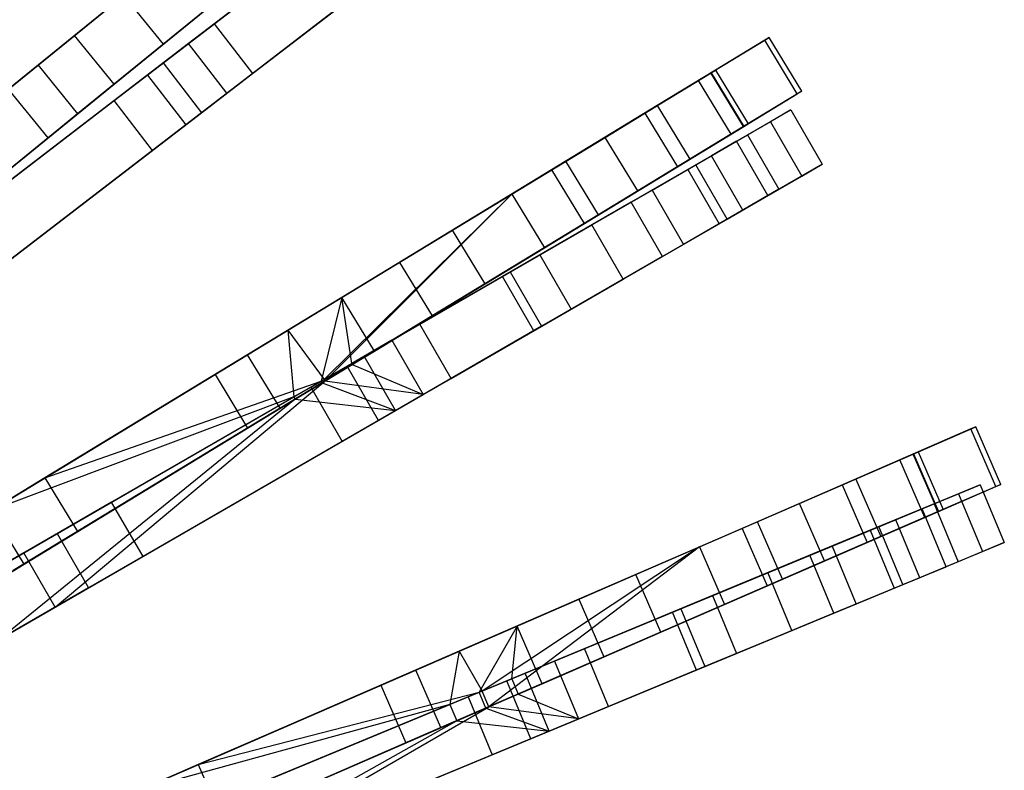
# Model space of a CAD drawing. Extents: x 0.2 to 26, y -12.8 to 12.8.
# Tile 96 of 97: x 21 to 25, y 3.9 to 6.9. Entities that reach past the tile are written whole.
import ezdxf

# ---------------------------------------------------------------- set-up
doc = ezdxf.new("R2010")
doc.units = 0
doc.header["$LTSCALE"] = 2.54
doc.layers.get('0').update_dxf_attribs({"color": 13, "linetype": 'CONTINUOUS'})

# ---------------------------------------------------------------- blocks, each defined once
blk = doc.blocks.new('PUKET-M-11161_B_STL')
at = {"color": 0}
for p, q in [((21.2484, 6.801, 22.7384), (22.0581, 7.4597, 19.5881)), ((21.2484, 6.801, 22.7384), (22.0581, 7.4597, 19.5881)), ((21.6012, 6.7658, 22.781), (22.4114, 7.4249, 19.6141)), ((21.6012, 6.7658, 22.781), (22.4114, 7.4249, 19.6141)), ((21.8049, 6.8471, 24.7519), (22.4323, 7.3286, 27.4863)), ((21.8049, 6.8471, 24.7519), (22.4323, 7.3286, 27.4863)), ((21.1024, 6.6823, 5.2039), (21.8438, 7.2854, 6.6081)), ((21.1024, 6.6823, 5.2039), (21.8438, 7.2854, 6.6081)), ((21.4062, 6.6071, 22.7384), (22.2158, 7.2658, 19.5881)), ((21.4062, 6.6071, 22.7384), (22.2158, 7.2658, 19.5881)), ((22.2432, 7.1834, 25.6764), (21.7025, 6.7686, 23.5806)), ((22.2432, 7.1834, 25.6764), (21.7025, 6.7686, 23.5806)), ((21.6518, 7.1292, 6.6782), (20.9846, 6.5864, 5.4137)), ((21.6518, 7.1292, 6.6782), (20.9846, 6.5864, 5.4137)), ((21.9571, 6.6488, 24.7519), (22.5845, 7.1302, 27.4863)), ((21.9571, 6.6488, 24.7519), (22.5845, 7.1302, 27.4863)), ((22.0016, 7.0915, 6.6081), (21.2602, 6.4883, 5.2039)), ((22.0016, 7.0915, 6.6081), (21.2602, 6.4883, 5.2039)), ((21.4064, 6.5414, 40.3365), (22.1346, 7.1001, 38.8029)), ((21.4064, 6.5414, 40.3365), (22.1346, 7.1001, 38.8029)), ((22.1065, 7.0785, 38.2816), (21.5392, 6.6432, 39.6442)), ((22.1065, 7.0785, 38.2816), (21.5392, 6.6432, 39.6442)), ((21.8547, 6.5702, 23.5806), (22.3954, 6.9851, 25.6764)), ((21.8547, 6.5702, 23.5806), (22.3954, 6.9851, 25.6764)), ((21.4434, 6.9597, 22.781), (20.3692, 6.0858, 26.4259)), ((21.4434, 6.9597, 22.781), (20.3692, 6.0858, 26.4259)), ((21.4434, 6.9597, 22.781), (21.6012, 6.7658, 22.781)), ((21.4434, 6.9597, 22.781), (21.6012, 6.7658, 22.781)), ((21.8095, 6.9353, 6.6782), (21.1423, 6.3925, 5.4137)), ((21.8095, 6.9353, 6.6782), (21.1423, 6.3925, 5.4137)), ((22.2868, 6.9018, 38.8029), (21.5586, 6.343, 40.3365)), ((22.2868, 6.9018, 38.8029), (21.5586, 6.343, 40.3365)), ((22.2587, 6.8802, 38.2816), (21.6914, 6.4449, 39.6442)), ((22.2587, 6.8802, 38.2816), (21.6914, 6.4449, 39.6442)), ((21.6016, 6.6911, 23.9816), (21.8049, 6.8471, 24.7519)), ((21.6016, 6.6911, 23.9816), (21.8049, 6.8471, 24.7519)), ((21.8049, 6.8471, 24.7519), (21.9571, 6.6488, 24.7519)), ((21.8049, 6.8471, 24.7519), (21.9571, 6.6488, 24.7519)), ((20.1755, 5.9281, 26.384), (21.2484, 6.801, 22.7384)), ((20.1755, 5.9281, 26.384), (21.2484, 6.801, 22.7384)), ((21.4062, 6.6071, 22.7384), (21.2484, 6.801, 22.7384)), ((21.4062, 6.6071, 22.7384), (21.2484, 6.801, 22.7384)), ((23.7839, 6.6513, 9.9248), (24.0162, 6.7926, 12.1107)), ((23.7839, 6.6513, 9.9248), (24.0162, 6.7926, 12.1107)), ((24.0162, 6.7926, 12.1107), (23.9981, 6.7816, 14.372)), ((24.0162, 6.7926, 12.1107), (23.9981, 6.7816, 14.372)), ((24.1461, 6.579, 12.1107), (24.0162, 6.7926, 12.1107)), ((24.1461, 6.579, 12.1107), (24.0162, 6.7926, 12.1107)), ((21.7025, 6.7686, 23.5806), (20.3588, 5.7375, 18.7072)), ((21.7025, 6.7686, 23.5806), (20.3588, 5.7375, 18.7072)), ((20.527, 5.8918, 26.4259), (21.6012, 6.7658, 22.781)), ((20.527, 5.8918, 26.4259), (21.6012, 6.7658, 22.781)), ((21.8547, 6.5702, 23.5806), (21.7025, 6.7686, 23.5806)), ((21.8547, 6.5702, 23.5806), (21.7025, 6.7686, 23.5806)), ((23.9981, 6.7816, 14.372), (23.7346, 6.6213, 16.8827)), ((23.9981, 6.7816, 14.372), (23.7346, 6.6213, 16.8827)), ((24.128, 6.568, 14.372), (23.9981, 6.7816, 14.372)), ((24.128, 6.568, 14.372), (23.9981, 6.7816, 14.372)), ((20.1368, 5.8967, 3.9391), (21.1024, 6.6823, 5.2039)), ((20.1368, 5.8967, 3.9391), (21.1024, 6.6823, 5.2039)), ((20.1564, 5.5822, 18.7313), (21.6016, 6.6911, 23.9816)), ((20.1564, 5.5822, 18.7313), (21.6016, 6.6911, 23.9816)), ((21.1024, 6.6823, 5.2039), (21.2602, 6.4883, 5.2039)), ((21.1024, 6.6823, 5.2039), (21.2602, 6.4883, 5.2039)), ((21.6016, 6.6911, 23.9816), (21.7538, 6.4928, 23.9816)), ((21.6016, 6.6911, 23.9816), (21.7538, 6.4928, 23.9816)), ((21.5392, 6.6432, 39.6442), (20.6798, 5.9838, 41.0515)), ((21.5392, 6.6432, 39.6442), (20.6798, 5.9838, 41.0515)), ((21.5392, 6.6432, 39.6442), (21.6914, 6.4449, 39.6442)), ((21.5392, 6.6432, 39.6442), (21.6914, 6.4449, 39.6442)), ((21.7538, 6.4928, 23.9816), (21.9571, 6.6488, 24.7519)), ((21.7538, 6.4928, 23.9816), (21.9571, 6.6488, 24.7519)), ((23.362, 6.3948, 8.162), (23.7839, 6.6513, 9.9248)), ((23.362, 6.3948, 8.162), (23.7839, 6.6513, 9.9248)), ((23.5204, 6.4911, 16.8642), (23.7845, 6.6516, 14.3646)), ((23.5204, 6.4911, 16.8642), (23.7845, 6.6516, 14.3646)), ((23.8025, 6.6626, 12.1158), (23.5701, 6.5213, 9.949)), ((23.8025, 6.6626, 12.1158), (23.5701, 6.5213, 9.949)), ((23.9138, 6.4377, 9.9248), (23.7839, 6.6513, 9.9248)), ((23.9138, 6.4377, 9.9248), (23.7839, 6.6513, 9.9248)), ((23.7845, 6.6516, 14.3646), (23.8025, 6.6626, 12.1158)), ((23.7845, 6.6516, 14.3646), (23.8025, 6.6626, 12.1158)), ((23.7845, 6.6516, 14.3646), (23.9144, 6.438, 14.3646)), ((23.7845, 6.6516, 14.3646), (23.9144, 6.438, 14.3646)), ((23.8025, 6.6626, 12.1158), (23.9324, 6.449, 12.1158)), ((23.8025, 6.6626, 12.1158), (23.9324, 6.449, 12.1158)), ((20.3332, 5.7342, 26.384), (21.4062, 6.6071, 22.7384)), ((20.3332, 5.7342, 26.384), (21.4062, 6.6071, 22.7384)), ((23.7346, 6.6213, 16.8827), (23.2057, 6.2997, 19.6141)), ((23.7346, 6.6213, 16.8827), (23.2057, 6.2997, 19.6141)), ((23.8645, 6.4077, 16.8827), (23.7346, 6.6213, 16.8827)), ((23.8645, 6.4077, 16.8827), (23.7346, 6.6213, 16.8827)), ((20.511, 5.5392, 18.7072), (21.8547, 6.5702, 23.5806)), ((20.511, 5.5392, 18.7072), (21.8547, 6.5702, 23.5806)), ((21.1423, 6.3925, 5.4137), (20.9846, 6.5864, 5.4137)), ((21.1423, 6.3925, 5.4137), (20.9846, 6.5864, 5.4137)), ((23.8645, 6.4077, 16.8827), (24.128, 6.568, 14.372)), ((23.8645, 6.4077, 16.8827), (24.128, 6.568, 14.372)), ((24.1461, 6.579, 12.1107), (23.9138, 6.4377, 9.9248)), ((24.1461, 6.579, 12.1107), (23.9138, 6.4377, 9.9248)), ((24.128, 6.568, 14.372), (24.1461, 6.579, 12.1107)), ((24.128, 6.568, 14.372), (24.1461, 6.579, 12.1107)), ((20.4803, 5.8307, 41.6555), (21.4064, 6.5414, 40.3365)), ((20.4803, 5.8307, 41.6555), (21.4064, 6.5414, 40.3365)), ((21.5586, 6.343, 40.3365), (21.4064, 6.5414, 40.3365)), ((21.5586, 6.343, 40.3365), (21.4064, 6.5414, 40.3365)), ((23.5701, 6.5213, 9.949), (23.1489, 6.2651, 8.2077)), ((23.5701, 6.5213, 9.949), (23.1489, 6.2651, 8.2077)), ((23.5701, 6.5213, 9.949), (23.7, 6.3077, 9.949)), ((23.5701, 6.5213, 9.949), (23.7, 6.3077, 9.949)), ((21.2602, 6.4883, 5.2039), (20.2946, 5.7027, 3.9391)), ((21.2602, 6.4883, 5.2039), (20.2946, 5.7027, 3.9391)), ((20.3086, 5.3839, 18.7313), (21.7538, 6.4928, 23.9816)), ((20.3086, 5.3839, 18.7313), (21.7538, 6.4928, 23.9816)), ((22.9903, 6.1687, 19.5881), (23.5204, 6.4911, 16.8642)), ((22.9903, 6.1687, 19.5881), (23.5204, 6.4911, 16.8642)), ((23.5204, 6.4911, 16.8642), (23.6503, 6.2775, 16.8642)), ((23.5204, 6.4911, 16.8642), (23.6503, 6.2775, 16.8642)), ((23.9296, 6.4044, 35.2443), (24.1024, 6.5041, 32.9931)), ((23.9296, 6.4044, 35.2443), (24.1024, 6.5041, 32.9931)), ((24.1024, 6.5041, 32.9931), (24.0211, 6.4572, 30.731)), ((24.1024, 6.5041, 32.9931), (24.0211, 6.4572, 30.731)), ((24.1024, 6.5041, 32.9931), (24.2274, 6.2876, 32.9931)), ((24.1024, 6.5041, 32.9931), (24.2274, 6.2876, 32.9931)), ((21.6914, 6.4449, 39.6442), (20.8319, 5.7854, 41.0515)), ((21.6914, 6.4449, 39.6442), (20.8319, 5.7854, 41.0515)), ((23.9138, 6.4377, 9.9248), (23.4919, 6.1811, 8.162)), ((23.9138, 6.4377, 9.9248), (23.4919, 6.1811, 8.162)), ((23.6503, 6.2775, 16.8642), (23.9144, 6.438, 14.3646)), ((23.6503, 6.2775, 16.8642), (23.9144, 6.438, 14.3646)), ((24.0211, 6.4572, 30.731), (23.6912, 6.2667, 28.2979)), ((24.0211, 6.4572, 30.731), (23.6912, 6.2667, 28.2979)), ((23.9324, 6.449, 12.1158), (23.7, 6.3077, 9.949)), ((23.9324, 6.449, 12.1158), (23.7, 6.3077, 9.949)), ((23.9144, 6.438, 14.3646), (23.9324, 6.449, 12.1158)), ((23.9144, 6.438, 14.3646), (23.9324, 6.449, 12.1158)), ((24.0211, 6.4572, 30.731), (24.1461, 6.2407, 30.731)), ((24.0211, 6.4572, 30.731), (24.1461, 6.2407, 30.731)), ((23.3356, 6.0861, 19.6141), (23.8645, 6.4077, 16.8827)), ((23.3356, 6.0861, 19.6141), (23.8645, 6.4077, 16.8827)), ((23.5491, 6.1847, 37.1388), (23.9296, 6.4044, 35.2443)), ((23.5491, 6.1847, 37.1388), (23.9296, 6.4044, 35.2443)), ((23.9296, 6.4044, 35.2443), (24.0546, 6.1879, 35.2443)), ((23.9296, 6.4044, 35.2443), (24.0546, 6.1879, 35.2443)), ((21.1423, 6.3925, 5.4137), (20.197, 5.6234, 4.1609)), ((21.1423, 6.3925, 5.4137), (20.197, 5.6234, 4.1609)), ((22.7543, 6.0252, 6.6081), (23.362, 6.3948, 8.162)), ((22.7543, 6.0252, 6.6081), (23.362, 6.3948, 8.162)), ((23.4919, 6.1811, 8.162), (23.362, 6.3948, 8.162)), ((23.4919, 6.1811, 8.162), (23.362, 6.3948, 8.162)), ((23.7237, 6.2855, 29.9618), (23.8856, 6.379, 32.269)), ((23.7237, 6.2855, 29.9618), (23.8856, 6.379, 32.269)), ((23.8856, 6.379, 32.269), (23.7865, 6.3217, 34.63)), ((23.8856, 6.379, 32.269), (23.7865, 6.3217, 34.63)), ((24.0106, 6.1625, 32.269), (23.8856, 6.379, 32.269)), ((24.0106, 6.1625, 32.269), (23.8856, 6.379, 32.269)), ((21.5586, 6.343, 40.3365), (20.6324, 5.6323, 41.6555)), ((21.5586, 6.343, 40.3365), (20.6324, 5.6323, 41.6555)), ((23.7865, 6.3217, 34.63), (23.4656, 6.1365, 36.5685)), ((23.7865, 6.3217, 34.63), (23.4656, 6.1365, 36.5685)), ((23.9115, 6.1052, 34.63), (23.7865, 6.3217, 34.63)), ((23.9115, 6.1052, 34.63), (23.7865, 6.3217, 34.63)), ((23.2057, 6.2997, 19.6141), (22.3133, 5.757, 22.781)), ((23.2057, 6.2997, 19.6141), (22.3133, 5.757, 22.781)), ((23.1202, 5.9551, 19.5881), (23.6503, 6.2775, 16.8642)), ((23.1202, 5.9551, 19.5881), (23.6503, 6.2775, 16.8642)), ((23.3356, 6.0861, 19.6141), (23.2057, 6.2997, 19.6141)), ((23.3356, 6.0861, 19.6141), (23.2057, 6.2997, 19.6141)), ((23.7, 6.3077, 9.949), (23.2788, 6.0515, 8.2077)), ((23.7, 6.3077, 9.949), (23.2788, 6.0515, 8.2077)), ((23.309, 6.0461, 27.4863), (23.7237, 6.2855, 29.9618)), ((23.309, 6.0461, 27.4863), (23.7237, 6.2855, 29.9618)), ((23.8487, 6.069, 29.9618), (23.7237, 6.2855, 29.9618)), ((23.8487, 6.069, 29.9618), (23.7237, 6.2855, 29.9618)), ((24.2274, 6.2876, 32.9931), (24.0546, 6.1879, 35.2443)), ((24.2274, 6.2876, 32.9931), (24.0546, 6.1879, 35.2443)), ((24.1461, 6.2407, 30.731), (24.2274, 6.2876, 32.9931)), ((24.1461, 6.2407, 30.731), (24.2274, 6.2876, 32.9931)), ((23.1489, 6.2651, 8.2077), (22.5427, 5.8965, 6.6782)), ((23.1489, 6.2651, 8.2077), (22.5427, 5.8965, 6.6782)), ((23.6912, 6.2667, 28.2979), (23.1025, 5.9268, 25.6764)), ((23.6912, 6.2667, 28.2979), (23.1025, 5.9268, 25.6764)), ((23.1489, 6.2651, 8.2077), (23.2788, 6.0515, 8.2077)), ((23.1489, 6.2651, 8.2077), (23.2788, 6.0515, 8.2077)), ((23.6912, 6.2667, 28.2979), (23.8162, 6.0502, 28.2979)), ((23.6912, 6.2667, 28.2979), (23.8162, 6.0502, 28.2979)), ((23.8162, 6.0502, 28.2979), (24.1461, 6.2407, 30.731)), ((23.8162, 6.0502, 28.2979), (24.1461, 6.2407, 30.731)), ((22.0984, 5.6264, 22.7384), (22.9903, 6.1687, 19.5881)), ((22.0984, 5.6264, 22.7384), (22.9903, 6.1687, 19.5881)), ((22.9903, 6.1687, 19.5881), (22.242, 5.43, 22.6847)), ((22.9903, 6.1687, 19.5881), (22.242, 5.43, 22.6847)), ((22.9903, 6.1687, 19.5881), (22.2459, 5.4234, 22.685)), ((22.9903, 6.1687, 19.5881), (22.2459, 5.4234, 22.685)), ((23.4919, 6.1811, 8.162), (22.8842, 5.8116, 6.6081)), ((23.4919, 6.1811, 8.162), (22.8842, 5.8116, 6.6081)), ((22.9839, 5.8584, 38.8029), (23.5491, 6.1847, 37.1388)), ((22.9839, 5.8584, 38.8029), (23.5491, 6.1847, 37.1388)), ((22.9903, 6.1687, 19.5881), (23.1202, 5.9551, 19.5881)), ((22.9903, 6.1687, 19.5881), (23.1202, 5.9551, 19.5881)), ((23.5491, 6.1847, 37.1388), (23.6741, 5.9682, 37.1388)), ((23.5491, 6.1847, 37.1388), (23.6741, 5.9682, 37.1388)), ((24.0546, 6.1879, 35.2443), (23.6741, 5.9682, 37.1388)), ((24.0546, 6.1879, 35.2443), (23.6741, 5.9682, 37.1388)), ((23.8487, 6.069, 29.9618), (24.0106, 6.1625, 32.269)), ((23.8487, 6.069, 29.9618), (24.0106, 6.1625, 32.269)), ((24.0106, 6.1625, 32.269), (23.9115, 6.1052, 34.63)), ((24.0106, 6.1625, 32.269), (23.9115, 6.1052, 34.63)), ((23.4656, 6.1365, 36.5685), (22.9532, 5.8407, 38.2816)), ((23.4656, 6.1365, 36.5685), (22.9532, 5.8407, 38.2816)), ((23.5906, 5.92, 36.5685), (23.4656, 6.1365, 36.5685)), ((23.5906, 5.92, 36.5685), (23.4656, 6.1365, 36.5685)), ((22.4432, 5.5434, 22.781), (23.3356, 6.0861, 19.6141)), ((22.4432, 5.5434, 22.781), (23.3356, 6.0861, 19.6141)), ((23.9115, 6.1052, 34.63), (23.5906, 5.92, 36.5685)), ((23.9115, 6.1052, 34.63), (23.5906, 5.92, 36.5685)), ((22.624, 5.6506, 24.7519), (23.309, 6.0461, 27.4863)), ((22.624, 5.6506, 24.7519), (23.309, 6.0461, 27.4863)), ((23.2788, 6.0515, 8.2077), (22.6726, 5.6829, 6.6782)), ((23.2788, 6.0515, 8.2077), (22.6726, 5.6829, 6.6782)), ((23.2275, 5.7103, 25.6764), (23.8162, 6.0502, 28.2979)), ((23.2275, 5.7103, 25.6764), (23.8162, 6.0502, 28.2979)), ((23.434, 5.8295, 27.4863), (23.309, 6.0461, 27.4863)), ((23.434, 5.8295, 27.4863), (23.309, 6.0461, 27.4863)), ((23.434, 5.8295, 27.4863), (23.8487, 6.069, 29.9618)), ((23.434, 5.8295, 27.4863), (23.8487, 6.069, 29.9618)), ((21.9377, 5.5286, 5.2039), (22.7543, 6.0252, 6.6081)), ((21.9377, 5.5286, 5.2039), (22.7543, 6.0252, 6.6081)), ((22.8842, 5.8116, 6.6081), (22.7543, 6.0252, 6.6081)), ((22.8842, 5.8116, 6.6081), (22.7543, 6.0252, 6.6081)), ((23.6741, 5.9682, 37.1388), (23.1089, 5.6419, 38.8029)), ((23.6741, 5.9682, 37.1388), (23.1089, 5.6419, 38.8029)), ((22.2459, 5.4234, 22.685), (23.1202, 5.9551, 19.5881)), ((22.2459, 5.4234, 22.685), (23.1202, 5.9551, 19.5881)), ((23.1025, 5.9268, 25.6764), (22.5123, 5.5861, 23.5806)), ((23.1025, 5.9268, 25.6764), (22.5123, 5.5861, 23.5806)), ((23.1025, 5.9268, 25.6764), (23.2275, 5.7103, 25.6764)), ((23.1025, 5.9268, 25.6764), (23.2275, 5.7103, 25.6764)), ((22.5427, 5.8965, 6.6782), (21.8079, 5.4496, 5.4137)), ((22.5427, 5.8965, 6.6782), (21.8079, 5.4496, 5.4137)), ((22.5427, 5.8965, 6.6782), (22.6726, 5.6829, 6.6782)), ((22.5427, 5.8965, 6.6782), (22.6726, 5.6829, 6.6782)), ((23.5906, 5.92, 36.5685), (23.0782, 5.6242, 38.2816)), ((23.5906, 5.92, 36.5685), (23.0782, 5.6242, 38.2816)), ((22.1891, 5.3995, 40.3365), (22.9839, 5.8584, 38.8029)), ((22.1891, 5.3995, 40.3365), (22.9839, 5.8584, 38.8029)), ((22.9839, 5.8584, 38.8029), (23.1089, 5.6419, 38.8029)), ((22.9839, 5.8584, 38.8029), (23.1089, 5.6419, 38.8029)), ((22.8842, 5.8116, 6.6081), (22.0676, 5.315, 5.2039)), ((22.8842, 5.8116, 6.6081), (22.0676, 5.315, 5.2039)), ((22.9532, 5.8407, 38.2816), (22.334, 5.4831, 39.6442)), ((22.9532, 5.8407, 38.2816), (22.334, 5.4831, 39.6442)), ((22.749, 5.4341, 24.7519), (23.434, 5.8295, 27.4863)), ((22.749, 5.4341, 24.7519), (23.434, 5.8295, 27.4863)), ((23.0782, 5.6242, 38.2816), (22.9532, 5.8407, 38.2816)), ((23.0782, 5.6242, 38.2816), (22.9532, 5.8407, 38.2816)), ((22.3133, 5.757, 22.781), (21.1301, 5.0375, 26.4259)), ((22.3133, 5.757, 22.781), (21.1301, 5.0375, 26.4259)), ((22.3133, 5.757, 22.781), (22.2303, 5.4233, 23.4033)), ((22.3133, 5.757, 22.781), (22.2303, 5.4233, 23.4033)), ((22.4432, 5.5434, 22.781), (22.3133, 5.757, 22.781)), ((22.3523, 5.4937, 23.0479), (22.3133, 5.757, 22.781)), ((22.3523, 5.4937, 23.0479), (22.3133, 5.757, 22.781)), ((22.4432, 5.5434, 22.781), (22.3133, 5.757, 22.781)), ((22.6373, 5.3696, 23.5806), (23.2275, 5.7103, 25.6764)), ((22.6373, 5.3696, 23.5806), (23.2275, 5.7103, 25.6764)), ((22.6726, 5.6829, 6.6782), (21.9377, 5.236, 5.4137)), ((22.6726, 5.6829, 6.6782), (21.9377, 5.236, 5.4137)), ((22.4021, 5.5225, 23.9816), (22.624, 5.6506, 24.7519)), ((22.4021, 5.5225, 23.9816), (22.624, 5.6506, 24.7519)), ((22.749, 5.4341, 24.7519), (22.624, 5.6506, 24.7519)), ((22.749, 5.4341, 24.7519), (22.624, 5.6506, 24.7519)), ((20.9167, 4.9077, 26.384), (22.0984, 5.6264, 22.7384)), ((20.9167, 4.9077, 26.384), (22.0984, 5.6264, 22.7384)), ((22.0984, 5.6264, 22.7384), (22.1214, 5.3604, 23.0427)), ((22.0984, 5.6264, 22.7384), (22.1214, 5.3604, 23.0427)), ((22.0984, 5.6264, 22.7384), (22.242, 5.43, 22.6847)), ((22.0984, 5.6264, 22.7384), (22.242, 5.43, 22.6847)), ((23.1089, 5.6419, 38.8029), (22.3141, 5.183, 40.3365)), ((23.1089, 5.6419, 38.8029), (22.3141, 5.183, 40.3365)), ((23.0782, 5.6242, 38.2816), (22.459, 5.2666, 39.6442)), ((23.0782, 5.6242, 38.2816), (22.459, 5.2666, 39.6442)), ((22.5123, 5.5861, 23.5806), (22.3523, 5.4937, 23.0479)), ((22.5123, 5.5861, 23.5806), (22.3523, 5.4937, 23.0479)), ((22.5123, 5.5861, 23.5806), (22.6373, 5.3696, 23.5806)), ((22.5123, 5.5861, 23.5806), (22.6373, 5.3696, 23.5806)), ((22.3548, 5.4896, 23.048), (22.4432, 5.5434, 22.781)), ((22.3548, 5.4896, 23.048), (22.4432, 5.5434, 22.781)), ((20.8741, 4.8818, 3.9391), (21.9377, 5.5286, 5.2039)), ((20.8741, 4.8818, 3.9391), (21.9377, 5.5286, 5.2039)), ((22.0676, 5.315, 5.2039), (21.9377, 5.5286, 5.2039)), ((22.0676, 5.315, 5.2039), (21.9377, 5.5286, 5.2039)), ((22.2303, 5.4233, 23.4033), (22.4021, 5.5225, 23.9816)), ((22.2303, 5.4233, 23.4033), (22.4021, 5.5225, 23.9816)), ((22.2303, 5.4233, 23.4033), (22.3523, 5.4937, 23.0479)), ((22.2303, 5.4233, 23.4033), (22.3523, 5.4937, 23.0479)), ((22.3523, 5.4937, 23.0479), (22.3548, 5.4896, 23.048)), ((22.3523, 5.4937, 23.0479), (22.3548, 5.4896, 23.048)), ((22.5271, 5.306, 23.9816), (22.4021, 5.5225, 23.9816)), ((22.5271, 5.306, 23.9816), (22.4021, 5.5225, 23.9816)), ((22.334, 5.4831, 39.6442), (21.3958, 4.9415, 41.0515)), ((22.334, 5.4831, 39.6442), (21.3958, 4.9415, 41.0515)), ((22.3548, 5.4896, 23.048), (22.2459, 5.4234, 22.685)), ((22.3548, 5.4896, 23.048), (22.2459, 5.4234, 22.685)), ((22.459, 5.2666, 39.6442), (22.334, 5.4831, 39.6442)), ((22.459, 5.2666, 39.6442), (22.334, 5.4831, 39.6442)), ((22.3548, 5.4896, 23.048), (22.6373, 5.3696, 23.5806)), ((22.3548, 5.4896, 23.048), (22.6373, 5.3696, 23.5806)), ((21.8079, 5.4496, 5.4137), (20.7666, 4.8164, 4.1609)), ((21.8079, 5.4496, 5.4137), (20.7666, 4.8164, 4.1609)), ((22.242, 5.43, 22.6847), (21.0455, 4.7392, 18.7072)), ((22.242, 5.43, 22.6847), (21.0455, 4.7392, 18.7072)), ((21.1301, 5.0375, 26.4259), (22.2303, 5.4233, 23.4033)), ((21.1301, 5.0375, 26.4259), (22.2303, 5.4233, 23.4033)), ((21.1705, 4.5227, 18.7072), (22.2459, 5.4234, 22.685)), ((21.1705, 4.5227, 18.7072), (22.2459, 5.4234, 22.685)), ((22.2343, 5.4164, 23.4036), (21.26, 4.8239, 26.4259)), ((22.2343, 5.4164, 23.4036), (21.26, 4.8239, 26.4259)), ((21.8079, 5.4496, 5.4137), (21.9377, 5.236, 5.4137)), ((21.8079, 5.4496, 5.4137), (21.9377, 5.236, 5.4137)), ((22.242, 5.43, 22.6847), (22.1214, 5.3604, 23.0427)), ((22.242, 5.43, 22.6847), (22.1214, 5.3604, 23.0427)), ((22.127, 5.3511, 23.043), (22.2343, 5.4164, 23.4036)), ((22.127, 5.3511, 23.043), (22.2343, 5.4164, 23.4036)), ((22.2343, 5.4164, 23.4036), (22.2303, 5.4233, 23.4033)), ((22.2343, 5.4164, 23.4036), (22.2303, 5.4233, 23.4033)), ((22.2343, 5.4164, 23.4036), (22.5271, 5.306, 23.9816)), ((22.2343, 5.4164, 23.4036), (22.5271, 5.306, 23.9816)), ((22.2459, 5.4234, 22.685), (22.242, 5.43, 22.6847)), ((22.2459, 5.4234, 22.685), (22.242, 5.43, 22.6847)), ((22.6373, 5.3696, 23.5806), (22.2459, 5.4234, 22.685)), ((22.6373, 5.3696, 23.5806), (22.2459, 5.4234, 22.685)), ((22.5271, 5.306, 23.9816), (22.749, 5.4341, 24.7519)), ((22.5271, 5.306, 23.9816), (22.749, 5.4341, 24.7519)), ((21.1781, 4.8158, 41.6555), (22.1891, 5.3995, 40.3365)), ((21.1781, 4.8158, 41.6555), (22.1891, 5.3995, 40.3365)), ((22.1891, 5.3995, 40.3365), (22.3141, 5.183, 40.3365)), ((22.1891, 5.3995, 40.3365), (22.3141, 5.183, 40.3365)), ((20.8246, 4.6117, 18.7313), (22.1214, 5.3604, 23.0427)), ((20.8246, 4.6117, 18.7313), (22.1214, 5.3604, 23.0427)), ((22.1214, 5.3604, 23.0427), (20.9167, 4.9077, 26.384)), ((22.1214, 5.3604, 23.0427), (20.9167, 4.9077, 26.384)), ((22.127, 5.3511, 23.043), (20.9496, 4.3952, 18.7313)), ((22.127, 5.3511, 23.043), (20.9496, 4.3952, 18.7313)), ((21.0466, 4.6941, 26.384), (22.127, 5.3511, 23.043)), ((21.0466, 4.6941, 26.384), (22.127, 5.3511, 23.043)), ((21.1705, 4.5227, 18.7072), (22.6373, 5.3696, 23.5806)), ((21.1705, 4.5227, 18.7072), (22.6373, 5.3696, 23.5806)), ((22.1214, 5.3604, 23.0427), (22.127, 5.3511, 23.043)), ((22.1214, 5.3604, 23.0427), (22.127, 5.3511, 23.043)), ((22.127, 5.3511, 23.043), (22.5271, 5.306, 23.9816)), ((22.127, 5.3511, 23.043), (22.5271, 5.306, 23.9816)), ((20.9496, 4.3952, 18.7313), (22.5271, 5.306, 23.9816)), ((20.9496, 4.3952, 18.7313), (22.5271, 5.306, 23.9816)), ((22.0676, 5.315, 5.2039), (21.004, 4.6682, 3.9391)), ((22.0676, 5.315, 5.2039), (21.004, 4.6682, 3.9391)), ((22.459, 5.2666, 39.6442), (21.5208, 4.725, 41.0515)), ((22.459, 5.2666, 39.6442), (21.5208, 4.725, 41.0515)), ((21.9377, 5.236, 5.4137), (20.8965, 4.6028, 4.1609)), ((21.9377, 5.236, 5.4137), (20.8965, 4.6028, 4.1609)), ((24.8199, 5.2327, 14.372), (24.537, 5.1098, 16.8827)), ((24.8199, 5.2327, 14.372), (24.537, 5.1098, 16.8827)), ((24.5899, 5.1328, 9.9248), (24.8393, 5.2411, 12.1107)), ((24.5899, 5.1328, 9.9248), (24.8393, 5.2411, 12.1107)), ((24.8393, 5.2411, 12.1107), (24.8199, 5.2327, 14.372)), ((24.8393, 5.2411, 12.1107), (24.8199, 5.2327, 14.372)), ((24.9195, 5.0034, 14.372), (24.8199, 5.2327, 14.372)), ((24.9195, 5.0034, 14.372), (24.8199, 5.2327, 14.372)), ((24.9389, 5.0118, 12.1107), (24.8393, 5.2411, 12.1107)), ((24.9389, 5.0118, 12.1107), (24.8393, 5.2411, 12.1107)), ((22.3141, 5.183, 40.3365), (21.3031, 4.5993, 41.6555)), ((22.3141, 5.183, 40.3365), (21.3031, 4.5993, 41.6555)), ((24.6099, 5.1414, 12.1158), (24.3605, 5.0331, 9.949)), ((24.6099, 5.1414, 12.1158), (24.3605, 5.0331, 9.949)), ((24.5906, 5.133, 14.3646), (24.6099, 5.1414, 12.1158)), ((24.5906, 5.133, 14.3646), (24.6099, 5.1414, 12.1158)), ((24.6099, 5.1414, 12.1158), (24.7095, 4.9121, 12.1158)), ((24.6099, 5.1414, 12.1158), (24.7095, 4.9121, 12.1158)), ((24.537, 5.1098, 16.8827), (23.9693, 4.8632, 19.6141)), ((24.537, 5.1098, 16.8827), (23.9693, 4.8632, 19.6141)), ((24.1371, 4.9361, 8.162), (24.5899, 5.1328, 9.9248)), ((24.1371, 4.9361, 8.162), (24.5899, 5.1328, 9.9248)), ((24.3071, 5.0099, 16.8642), (24.5906, 5.133, 14.3646)), ((24.3071, 5.0099, 16.8642), (24.5906, 5.133, 14.3646)), ((24.6366, 4.8805, 16.8827), (24.537, 5.1098, 16.8827)), ((24.6366, 4.8805, 16.8827), (24.537, 5.1098, 16.8827)), ((24.6895, 4.9035, 9.9248), (24.5899, 5.1328, 9.9248)), ((24.6895, 4.9035, 9.9248), (24.5899, 5.1328, 9.9248)), ((24.5906, 5.133, 14.3646), (24.6902, 4.9037, 14.3646)), ((24.5906, 5.133, 14.3646), (24.6902, 4.9037, 14.3646)), ((21.1301, 5.0375, 26.4259), (20.1663, 4.4514, 30.2624)), ((21.1301, 5.0375, 26.4259), (20.1663, 4.4514, 30.2624)), ((21.1301, 5.0375, 26.4259), (21.26, 4.8239, 26.4259)), ((21.1301, 5.0375, 26.4259), (21.26, 4.8239, 26.4259)), ((24.3605, 5.0331, 9.949), (23.9083, 4.8367, 8.2077)), ((24.3605, 5.0331, 9.949), (23.9083, 4.8367, 8.2077)), ((24.3605, 5.0331, 9.949), (24.4601, 4.8038, 9.949)), ((24.3605, 5.0331, 9.949), (24.4601, 4.8038, 9.949)), ((23.738, 4.7627, 19.5881), (24.3071, 5.0099, 16.8642)), ((23.738, 4.7627, 19.5881), (24.3071, 5.0099, 16.8642)), ((24.3071, 5.0099, 16.8642), (24.4067, 4.7806, 16.8642)), ((24.3071, 5.0099, 16.8642), (24.4067, 4.7806, 16.8642)), ((24.6366, 4.8805, 16.8827), (24.9195, 5.0034, 14.372)), ((24.6366, 4.8805, 16.8827), (24.9195, 5.0034, 14.372)), ((24.6728, 4.9343, 35.2443), (24.8571, 5.0107, 32.9931)), ((24.6728, 4.9343, 35.2443), (24.8571, 5.0107, 32.9931)), ((24.9389, 5.0118, 12.1107), (24.6895, 4.9035, 9.9248)), ((24.9389, 5.0118, 12.1107), (24.6895, 4.9035, 9.9248)), ((24.8571, 5.0107, 32.9931), (24.7704, 4.9748, 30.731)), ((24.8571, 5.0107, 32.9931), (24.7704, 4.9748, 30.731)), ((24.8571, 5.0107, 32.9931), (24.9527, 4.7797, 32.9931)), ((24.8571, 5.0107, 32.9931), (24.9527, 4.7797, 32.9931)), ((24.9195, 5.0034, 14.372), (24.9389, 5.0118, 12.1107)), ((24.9195, 5.0034, 14.372), (24.9389, 5.0118, 12.1107)), ((24.7704, 4.9748, 30.731), (24.4184, 4.829, 28.2979)), ((24.7704, 4.9748, 30.731), (24.4184, 4.829, 28.2979)), ((24.7704, 4.9748, 30.731), (24.866, 4.7438, 30.731)), ((24.7704, 4.9748, 30.731), (24.866, 4.7438, 30.731)), ((21.3958, 4.9415, 41.0515), (20.2909, 4.3036, 42.1723)), ((21.3958, 4.9415, 41.0515), (20.2909, 4.3036, 42.1723)), ((21.0466, 4.6941, 26.384), (20.9167, 4.9077, 26.384)), ((21.0466, 4.6941, 26.384), (20.9167, 4.9077, 26.384)), ((21.5208, 4.725, 41.0515), (21.3958, 4.9415, 41.0515)), ((21.5208, 4.725, 41.0515), (21.3958, 4.9415, 41.0515)), ((23.4846, 4.6527, 6.6081), (24.1371, 4.9361, 8.162)), ((23.4846, 4.6527, 6.6081), (24.1371, 4.9361, 8.162)), ((24.2367, 4.7068, 8.162), (24.1371, 4.9361, 8.162)), ((24.2367, 4.7068, 8.162), (24.1371, 4.9361, 8.162)), ((24.2668, 4.7662, 37.1388), (24.6728, 4.9343, 35.2443)), ((24.2668, 4.7662, 37.1388), (24.6728, 4.9343, 35.2443)), ((24.4532, 4.8434, 29.9618), (24.6259, 4.9149, 32.269)), ((24.4532, 4.8434, 29.9618), (24.6259, 4.9149, 32.269)), ((24.7095, 4.9121, 12.1158), (24.4601, 4.8038, 9.949)), ((24.7095, 4.9121, 12.1158), (24.4601, 4.8038, 9.949)), ((24.6259, 4.9149, 32.269), (24.5201, 4.8711, 34.63)), ((24.6259, 4.9149, 32.269), (24.5201, 4.8711, 34.63)), ((24.7215, 4.6839, 32.269), (24.6259, 4.9149, 32.269)), ((24.7215, 4.6839, 32.269), (24.6259, 4.9149, 32.269)), ((24.6728, 4.9343, 35.2443), (24.7685, 4.7034, 35.2443)), ((24.6728, 4.9343, 35.2443), (24.7685, 4.7034, 35.2443)), ((24.6902, 4.9037, 14.3646), (24.7095, 4.9121, 12.1158)), ((24.6902, 4.9037, 14.3646), (24.7095, 4.9121, 12.1158)), ((24.0689, 4.6339, 19.6141), (24.6366, 4.8805, 16.8827)), ((24.0689, 4.6339, 19.6141), (24.6366, 4.8805, 16.8827)), ((24.5201, 4.8711, 34.63), (24.1778, 4.7293, 36.5685)), ((24.5201, 4.8711, 34.63), (24.1778, 4.7293, 36.5685)), ((24.6895, 4.9035, 9.9248), (24.2367, 4.7068, 8.162)), ((24.6895, 4.9035, 9.9248), (24.2367, 4.7068, 8.162)), ((24.4067, 4.7806, 16.8642), (24.6902, 4.9037, 14.3646)), ((24.4067, 4.7806, 16.8642), (24.6902, 4.9037, 14.3646)), ((24.6158, 4.6401, 34.63), (24.5201, 4.8711, 34.63)), ((24.6158, 4.6401, 34.63), (24.5201, 4.8711, 34.63)), ((23.9693, 4.8632, 19.6141), (23.0113, 4.447, 22.781)), ((23.9693, 4.8632, 19.6141), (23.0113, 4.447, 22.781)), ((23.9083, 4.8367, 8.2077), (23.2576, 4.554, 6.6782)), ((23.9083, 4.8367, 8.2077), (23.2576, 4.554, 6.6782)), ((24.4184, 4.829, 28.2979), (23.7904, 4.5688, 25.6764)), ((24.4184, 4.829, 28.2979), (23.7904, 4.5688, 25.6764)), ((23.9083, 4.8367, 8.2077), (24.0079, 4.6074, 8.2077)), ((23.9083, 4.8367, 8.2077), (24.0079, 4.6074, 8.2077)), ((24.0689, 4.6339, 19.6141), (23.9693, 4.8632, 19.6141)), ((24.0689, 4.6339, 19.6141), (23.9693, 4.8632, 19.6141)), ((24.0107, 4.6601, 27.4863), (24.4532, 4.8434, 29.9618)), ((24.0107, 4.6601, 27.4863), (24.4532, 4.8434, 29.9618)), ((24.4184, 4.829, 28.2979), (24.5141, 4.598, 28.2979)), ((24.4184, 4.829, 28.2979), (24.5141, 4.598, 28.2979)), ((24.5488, 4.6124, 29.9618), (24.4532, 4.8434, 29.9618)), ((24.5488, 4.6124, 29.9618), (24.4532, 4.8434, 29.9618)), ((20.0046, 4.1383, 42.6925), (21.1781, 4.8158, 41.6555)), ((20.0046, 4.1383, 42.6925), (21.1781, 4.8158, 41.6555)), ((21.26, 4.8239, 26.4259), (20.2962, 4.2378, 30.2624)), ((21.26, 4.8239, 26.4259), (20.2962, 4.2378, 30.2624)), ((21.1781, 4.8158, 41.6555), (21.3031, 4.5993, 41.6555)), ((21.1781, 4.8158, 41.6555), (21.3031, 4.5993, 41.6555)), ((24.4601, 4.8038, 9.949), (24.0079, 4.6074, 8.2077)), ((24.4601, 4.8038, 9.949), (24.0079, 4.6074, 8.2077)), ((22.7806, 4.3469, 22.7384), (23.738, 4.7627, 19.5881)), ((22.7806, 4.3469, 22.7384), (23.738, 4.7627, 19.5881)), ((23.738, 4.7627, 19.5881), (22.8722, 4.1885, 22.6841)), ((23.738, 4.7627, 19.5881), (22.8722, 4.1885, 22.6841)), ((23.738, 4.7627, 19.5881), (22.8988, 4.1256, 22.6856)), ((23.738, 4.7627, 19.5881), (22.8988, 4.1256, 22.6856)), ((23.6639, 4.5165, 38.8029), (24.2668, 4.7662, 37.1388)), ((23.6639, 4.5165, 38.8029), (24.2668, 4.7662, 37.1388)), ((23.738, 4.7627, 19.5881), (23.8376, 4.5334, 19.5881)), ((23.738, 4.7627, 19.5881), (23.8376, 4.5334, 19.5881)), ((23.8376, 4.5334, 19.5881), (24.4067, 4.7806, 16.8642)), ((23.8376, 4.5334, 19.5881), (24.4067, 4.7806, 16.8642)), ((24.2668, 4.7662, 37.1388), (24.3625, 4.5352, 37.1388)), ((24.2668, 4.7662, 37.1388), (24.3625, 4.5352, 37.1388)), ((24.9527, 4.7797, 32.9931), (24.7685, 4.7034, 35.2443)), ((24.9527, 4.7797, 32.9931), (24.7685, 4.7034, 35.2443)), ((24.866, 4.7438, 30.731), (24.9527, 4.7797, 32.9931)), ((24.866, 4.7438, 30.731), (24.9527, 4.7797, 32.9931)), ((21.0455, 4.7392, 18.7072), (20.1407, 4.2169, 15.0852)), ((21.0455, 4.7392, 18.7072), (20.1407, 4.2169, 15.0852)), ((21.5208, 4.725, 41.0515), (20.4159, 4.0871, 42.1723)), ((21.5208, 4.725, 41.0515), (20.4159, 4.0871, 42.1723)), ((21.1705, 4.5227, 18.7072), (21.0455, 4.7392, 18.7072)), ((21.1705, 4.5227, 18.7072), (21.0455, 4.7392, 18.7072)), ((24.1778, 4.7293, 36.5685), (23.6312, 4.5029, 38.2816)), ((24.1778, 4.7293, 36.5685), (23.6312, 4.5029, 38.2816)), ((24.2735, 4.4983, 36.5685), (24.1778, 4.7293, 36.5685)), ((24.2735, 4.4983, 36.5685), (24.1778, 4.7293, 36.5685)), ((24.5141, 4.598, 28.2979), (24.866, 4.7438, 30.731)), ((24.5141, 4.598, 28.2979), (24.866, 4.7438, 30.731)), ((20.0825, 4.1078, 30.2316), (21.0466, 4.6941, 26.384)), ((20.0825, 4.1078, 30.2316), (21.0466, 4.6941, 26.384)), ((24.2367, 4.7068, 8.162), (23.5842, 4.4234, 6.6081)), ((24.2367, 4.7068, 8.162), (23.5842, 4.4234, 6.6081)), ((24.7685, 4.7034, 35.2443), (24.3625, 4.5352, 37.1388)), ((24.7685, 4.7034, 35.2443), (24.3625, 4.5352, 37.1388)), ((24.5488, 4.6124, 29.9618), (24.7215, 4.6839, 32.269)), ((24.5488, 4.6124, 29.9618), (24.7215, 4.6839, 32.269)), ((24.7215, 4.6839, 32.269), (24.6158, 4.6401, 34.63)), ((24.7215, 4.6839, 32.269), (24.6158, 4.6401, 34.63)), ((22.608, 4.2719, 5.2039), (23.4846, 4.6527, 6.6081)), ((22.608, 4.2719, 5.2039), (23.4846, 4.6527, 6.6081)), ((23.1109, 4.2177, 22.781), (24.0689, 4.6339, 19.6141)), ((23.1109, 4.2177, 22.781), (24.0689, 4.6339, 19.6141)), ((23.28, 4.3574, 24.7519), (24.0107, 4.6601, 27.4863)), ((23.28, 4.3574, 24.7519), (24.0107, 4.6601, 27.4863)), ((23.5842, 4.4234, 6.6081), (23.4846, 4.6527, 6.6081)), ((23.5842, 4.4234, 6.6081), (23.4846, 4.6527, 6.6081)), ((24.1063, 4.4291, 27.4863), (24.0107, 4.6601, 27.4863)), ((24.1063, 4.4291, 27.4863), (24.0107, 4.6601, 27.4863)), ((24.6158, 4.6401, 34.63), (24.2735, 4.4983, 36.5685)), ((24.6158, 4.6401, 34.63), (24.2735, 4.4983, 36.5685)), ((21.3031, 4.5993, 41.6555), (20.1296, 3.9218, 42.6925)), ((21.3031, 4.5993, 41.6555), (20.1296, 3.9218, 42.6925)), ((24.0079, 4.6074, 8.2077), (23.3572, 4.3247, 6.6782)), ((24.0079, 4.6074, 8.2077), (23.3572, 4.3247, 6.6782)), ((23.8861, 4.3379, 25.6764), (24.5141, 4.598, 28.2979)), ((23.8861, 4.3379, 25.6764), (24.5141, 4.598, 28.2979)), ((24.1063, 4.4291, 27.4863), (24.5488, 4.6124, 29.9618)), ((24.1063, 4.4291, 27.4863), (24.5488, 4.6124, 29.9618)), ((23.2576, 4.554, 6.6782), (22.4687, 4.2114, 5.4137)), ((23.2576, 4.554, 6.6782), (22.4687, 4.2114, 5.4137)), ((23.7904, 4.5688, 25.6764), (23.1608, 4.308, 23.5806)), ((23.7904, 4.5688, 25.6764), (23.1608, 4.308, 23.5806)), ((23.2576, 4.554, 6.6782), (23.3572, 4.3247, 6.6782)), ((23.2576, 4.554, 6.6782), (23.3572, 4.3247, 6.6782)), ((23.7904, 4.5688, 25.6764), (23.8861, 4.3379, 25.6764)), ((23.7904, 4.5688, 25.6764), (23.8861, 4.3379, 25.6764)), ((20.2657, 4.0004, 15.0852), (21.1705, 4.5227, 18.7072)), ((20.2657, 4.0004, 15.0852), (21.1705, 4.5227, 18.7072)), ((22.816, 4.1652, 40.3365), (23.6639, 4.5165, 38.8029)), ((22.816, 4.1652, 40.3365), (23.6639, 4.5165, 38.8029)), ((22.8988, 4.1256, 22.6856), (23.8376, 4.5334, 19.5881)), ((22.8988, 4.1256, 22.6856), (23.8376, 4.5334, 19.5881)), ((23.6639, 4.5165, 38.8029), (23.7596, 4.2855, 38.8029)), ((23.6639, 4.5165, 38.8029), (23.7596, 4.2855, 38.8029)), ((24.3625, 4.5352, 37.1388), (23.7596, 4.2855, 38.8029)), ((24.3625, 4.5352, 37.1388), (23.7596, 4.2855, 38.8029)), ((23.6312, 4.5029, 38.2816), (22.9706, 4.2292, 39.6442)), ((23.6312, 4.5029, 38.2816), (22.9706, 4.2292, 39.6442)), ((23.7269, 4.2719, 38.2816), (23.6312, 4.5029, 38.2816)), ((23.7269, 4.2719, 38.2816), (23.6312, 4.5029, 38.2816)), ((24.2735, 4.4983, 36.5685), (23.7269, 4.2719, 38.2816)), ((24.2735, 4.4983, 36.5685), (23.7269, 4.2719, 38.2816)), ((23.0113, 4.447, 22.781), (21.7411, 3.8953, 26.4259)), ((23.0113, 4.447, 22.781), (21.7411, 3.8953, 26.4259)), ((23.0113, 4.447, 22.781), (22.8597, 4.1833, 23.4027)), ((23.0113, 4.447, 22.781), (22.8597, 4.1833, 23.4027)), ((22.9899, 4.2373, 23.0472), (23.0113, 4.447, 22.781)), ((22.9899, 4.2373, 23.0472), (23.0113, 4.447, 22.781)), ((23.1109, 4.2177, 22.781), (23.0113, 4.447, 22.781)), ((23.1109, 4.2177, 22.781), (23.0113, 4.447, 22.781)), ((23.5842, 4.4234, 6.6081), (22.7076, 4.0426, 5.2039)), ((23.5842, 4.4234, 6.6081), (22.7076, 4.0426, 5.2039)), ((23.3757, 4.1265, 24.7519), (24.1063, 4.4291, 27.4863)), ((23.3757, 4.1265, 24.7519), (24.1063, 4.4291, 27.4863)), ((23.0432, 4.2593, 23.9816), (23.28, 4.3574, 24.7519)), ((23.0432, 4.2593, 23.9816), (23.28, 4.3574, 24.7519)), ((23.3757, 4.1265, 24.7519), (23.28, 4.3574, 24.7519)), ((23.3757, 4.1265, 24.7519), (23.28, 4.3574, 24.7519)), ((21.512, 3.7958, 26.384), (22.7806, 4.3469, 22.7384)), ((21.512, 3.7958, 26.384), (22.7806, 4.3469, 22.7384)), ((23.3572, 4.3247, 6.6782), (22.5683, 3.9821, 5.4137)), ((23.3572, 4.3247, 6.6782), (22.5683, 3.9821, 5.4137)), ((22.7806, 4.3469, 22.7384), (22.7436, 4.1352, 23.042)), ((22.7806, 4.3469, 22.7384), (22.7436, 4.1352, 23.042)), ((22.7806, 4.3469, 22.7384), (22.8722, 4.1885, 22.6841)), ((22.7806, 4.3469, 22.7384), (22.8722, 4.1885, 22.6841)), ((23.2564, 4.0771, 23.5806), (23.8861, 4.3379, 25.6764)), ((23.2564, 4.0771, 23.5806), (23.8861, 4.3379, 25.6764)), ((23.7596, 4.2855, 38.8029), (22.9116, 3.9342, 40.3365)), ((23.7596, 4.2855, 38.8029), (22.9116, 3.9342, 40.3365)), ((23.1608, 4.308, 23.5806), (22.9899, 4.2373, 23.0472)), ((23.1608, 4.308, 23.5806), (22.9899, 4.2373, 23.0472)), ((23.1608, 4.308, 23.5806), (23.2564, 4.0771, 23.5806)), ((23.1608, 4.308, 23.5806), (23.2564, 4.0771, 23.5806)), ((21.4663, 3.776, 3.9391), (22.608, 4.2719, 5.2039)), ((21.4663, 3.776, 3.9391), (22.608, 4.2719, 5.2039)), ((22.7076, 4.0426, 5.2039), (22.608, 4.2719, 5.2039)), ((22.7076, 4.0426, 5.2039), (22.608, 4.2719, 5.2039)), ((22.8597, 4.1833, 23.4027), (23.0432, 4.2593, 23.9816)), ((22.8597, 4.1833, 23.4027), (23.0432, 4.2593, 23.9816)), ((22.8597, 4.1833, 23.4027), (22.9899, 4.2373, 23.0472)), ((22.8597, 4.1833, 23.4027), (22.9899, 4.2373, 23.0472)), ((22.9899, 4.2373, 23.0472), (23.0157, 4.1764, 23.0487)), ((22.9899, 4.2373, 23.0472), (23.0157, 4.1764, 23.0487)), ((23.1389, 4.0284, 23.9816), (23.0432, 4.2593, 23.9816)), ((23.1389, 4.0284, 23.9816), (23.0432, 4.2593, 23.9816)), ((23.7269, 4.2719, 38.2816), (23.0662, 3.9983, 39.6442)), ((23.7269, 4.2719, 38.2816), (23.0662, 3.9983, 39.6442)), ((22.4687, 4.2114, 5.4137), (21.3509, 3.7258, 4.1609)), ((22.4687, 4.2114, 5.4137), (21.3509, 3.7258, 4.1609)), ((22.9706, 4.2292, 39.6442), (21.9697, 3.8147, 41.0515)), ((22.9706, 4.2292, 39.6442), (21.9697, 3.8147, 41.0515)), ((22.4687, 4.2114, 5.4137), (22.5683, 3.9821, 5.4137)), ((22.4687, 4.2114, 5.4137), (22.5683, 3.9821, 5.4137)), ((23.0662, 3.9983, 39.6442), (22.9706, 4.2292, 39.6442)), ((23.0662, 3.9983, 39.6442), (22.9706, 4.2292, 39.6442)), ((23.0157, 4.1764, 23.0487), (23.1109, 4.2177, 22.781)), ((23.0157, 4.1764, 23.0487), (23.1109, 4.2177, 22.781)), ((22.8722, 4.1885, 22.6841), (21.596, 3.6599, 18.7072)), ((22.8722, 4.1885, 22.6841), (21.596, 3.6599, 18.7072)), ((21.7374, 3.7185, 41.6555), (22.816, 4.1652, 40.3365)), ((21.7374, 3.7185, 41.6555), (22.816, 4.1652, 40.3365)), ((21.7411, 3.8953, 26.4259), (22.8597, 4.1833, 23.4027)), ((21.7411, 3.8953, 26.4259), (22.8597, 4.1833, 23.4027)), ((22.8722, 4.1885, 22.6841), (22.7436, 4.1352, 23.042)), ((22.8722, 4.1885, 22.6841), (22.7436, 4.1352, 23.042)), ((22.816, 4.1652, 40.3365), (22.9116, 3.9342, 40.3365)), ((22.816, 4.1652, 40.3365), (22.9116, 3.9342, 40.3365)), ((22.8864, 4.1203, 23.4043), (22.8597, 4.1833, 23.4027)), ((22.8864, 4.1203, 23.4043), (22.8597, 4.1833, 23.4027)), ((22.8988, 4.1256, 22.6856), (22.8722, 4.1885, 22.6841)), ((22.8988, 4.1256, 22.6856), (22.8722, 4.1885, 22.6841)), ((23.0157, 4.1764, 23.0487), (22.8988, 4.1256, 22.6856)), ((23.0157, 4.1764, 23.0487), (22.8988, 4.1256, 22.6856)), ((23.0157, 4.1764, 23.0487), (23.2564, 4.0771, 23.5806)), ((23.0157, 4.1764, 23.0487), (23.2564, 4.0771, 23.5806)), ((21.3603, 3.5623, 18.7313), (22.7436, 4.1352, 23.042)), ((21.3603, 3.5623, 18.7313), (22.7436, 4.1352, 23.042)), ((22.7436, 4.1352, 23.042), (21.512, 3.7958, 26.384)), ((22.7436, 4.1352, 23.042), (21.512, 3.7958, 26.384)), ((21.6917, 3.4289, 18.7072), (22.8988, 4.1256, 22.6856)), ((21.6917, 3.4289, 18.7072), (22.8988, 4.1256, 22.6856)), ((22.8864, 4.1203, 23.4043), (21.8407, 3.666, 26.4259)), ((22.8864, 4.1203, 23.4043), (21.8407, 3.666, 26.4259)), ((22.7436, 4.1352, 23.042), (22.7712, 4.0702, 23.0436)), ((22.7436, 4.1352, 23.042), (22.7712, 4.0702, 23.0436)), ((22.7712, 4.0702, 23.0436), (22.8864, 4.1203, 23.4043)), ((22.7712, 4.0702, 23.0436), (22.8864, 4.1203, 23.4043)), ((22.8864, 4.1203, 23.4043), (23.1389, 4.0284, 23.9816)), ((22.8864, 4.1203, 23.4043), (23.1389, 4.0284, 23.9816)), ((23.2564, 4.0771, 23.5806), (22.8988, 4.1256, 22.6856)), ((23.2564, 4.0771, 23.5806), (22.8988, 4.1256, 22.6856)), ((23.1389, 4.0284, 23.9816), (23.3757, 4.1265, 24.7519)), ((23.1389, 4.0284, 23.9816), (23.3757, 4.1265, 24.7519)), ((22.7712, 4.0702, 23.0436), (21.456, 3.3313, 18.7313)), ((22.7712, 4.0702, 23.0436), (21.456, 3.3313, 18.7313)), ((22.7076, 4.0426, 5.2039), (21.5659, 3.5467, 3.9391)), ((22.7076, 4.0426, 5.2039), (21.5659, 3.5467, 3.9391)), ((21.6116, 3.5665, 26.384), (22.7712, 4.0702, 23.0436)), ((21.6116, 3.5665, 26.384), (22.7712, 4.0702, 23.0436)), ((21.6917, 3.4289, 18.7072), (23.2564, 4.0771, 23.5806)), ((21.6917, 3.4289, 18.7072), (23.2564, 4.0771, 23.5806)), ((22.7712, 4.0702, 23.0436), (23.1389, 4.0284, 23.9816)), ((22.7712, 4.0702, 23.0436), (23.1389, 4.0284, 23.9816)), ((21.456, 3.3313, 18.7313), (23.1389, 4.0284, 23.9816)), ((21.456, 3.3313, 18.7313), (23.1389, 4.0284, 23.9816)), ((22.5683, 3.9821, 5.4137), (21.4505, 3.4965, 4.1609)), ((22.5683, 3.9821, 5.4137), (21.4505, 3.4965, 4.1609)), ((23.0662, 3.9983, 39.6442), (22.0654, 3.5837, 41.0515)), ((23.0662, 3.9983, 39.6442), (22.0654, 3.5837, 41.0515)), ((22.9116, 3.9342, 40.3365), (21.8331, 3.4875, 41.6555)), ((22.9116, 3.9342, 40.3365), (21.8331, 3.4875, 41.6555)), ((21.7411, 3.8953, 26.4259), (20.7065, 3.446, 30.2624)), ((21.7411, 3.8953, 26.4259), (20.7065, 3.446, 30.2624)), ((21.7411, 3.8953, 26.4259), (21.8407, 3.666, 26.4259)), ((21.7411, 3.8953, 26.4259), (21.8407, 3.666, 26.4259))]:
    blk.add_line(p, q, dxfattribs=at)

msp = doc.modelspace()

# ---------------------------------------------------------------- block references
at = {"color": 0}
msp.add_blockref('PUKET-M-11161_B_STL', (0, 0), dxfattribs=at)

doc.saveas('drawing.dxf')
